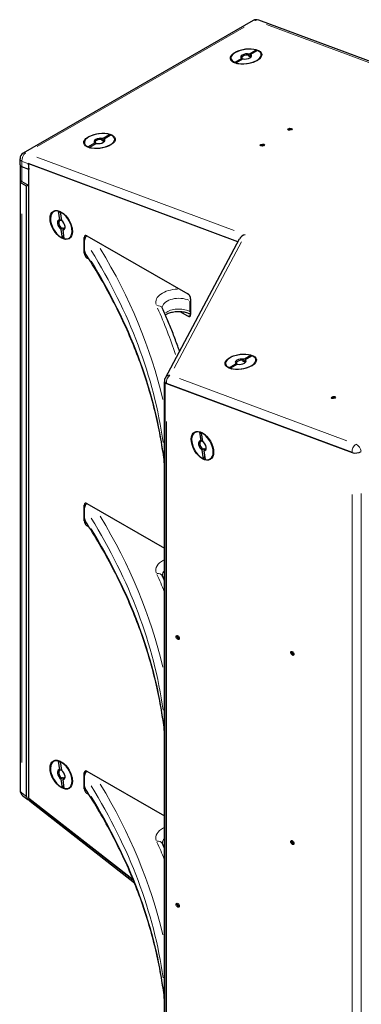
# Model space of a CAD drawing. Header units: millimetres. Extents: x 90 to 4365, y 90 to 3088.
# Tile 33 of 40: x 3552 to 3787, y 573 to 1250. Entities that reach past the tile are written whole.
import ezdxf

# ---------------------------------------------------------------- set-up
doc = ezdxf.new("R2010")
doc.units = ezdxf.units.MM
doc.header["$LTSCALE"] = 15
doc.layers.add('Visibile (ISO)', color=7, linetype='Continuous', lineweight=25)
doc.layers.add('Visibile sottile (ISO)', color=9, linetype='Continuous', lineweight=18, true_color=0x808080)

msp = doc.modelspace()

# ---------------------------------------------------------------- linework, layer by layer
at = {"layer": 'Visibile (ISO)'}
for p, q in [((3712.772, 1249.121), (3554.733, 1158.113)), ((3866.254, 1193.764), (3716.586, 1249.439)), ((3709.72, 1224.583), (3709.61, 1225.363)), ((3710.749, 1225.175), (3709.72, 1224.583)), ((3709.977, 1226.15), (3714.784, 1228.919)), ((3710.655, 1224.974), (3710.764, 1224.194)), ((3715.829, 1228.53), (3711.021, 1225.762)), ((3701.063, 1219.756), (3699.428, 1220.661)), ((3699.973, 1220.39), (3704.781, 1223.158)), ((3705.825, 1222.77), (3701.018, 1220.001)), ((3701.395, 1219.789), (3701.251, 1219.706)), ((3705.297, 1222.879), (3705.35, 1222.496)), ((3715.769, 1221.818), (3717.093, 1223.137)), ((3609.214, 1168.125), (3614.022, 1170.894)), ((3615.066, 1170.505), (3610.259, 1167.736)), ((3599.21, 1162.364), (3604.018, 1165.133)), ((3605.063, 1164.744), (3600.255, 1161.976)), ((3604.534, 1164.854), (3604.588, 1164.471)), ((3608.957, 1166.557), (3608.848, 1167.338)), ((3609.986, 1167.15), (3608.957, 1166.557)), ((3609.892, 1166.949), (3610.002, 1166.169)), ((3615.006, 1163.793), (3616.33, 1165.112)), ((3600.3, 1161.731), (3598.665, 1162.635)), ((3600.633, 1161.763), (3600.488, 1161.68)), ((3552.479, 1150.019), (3552.479, 1154.213)), ((3552.479, 1150.019), (3552.479, 1140.288)), ((3702.307, 1097.136), (3558.018, 1150.811)), ((3558.018, 1150.811), (3558.57, 1146.87)), ((3558.57, 714.755), (3558.57, 1150.605)), ((3702.307, 1097.136), (3558.57, 1150.605)), ((3558.57, 1146.87), (3553.797, 1148.645)), ((3558.57, 1146.87), (3553.797, 1148.645)), ((3558.57, 1135.707), (3558.57, 1146.87)), ((3552.479, 1139.062), (3552.479, 720.309)), ((3553.797, 1138.456), (3558.57, 1135.707)), ((3556.979, 1135.397), (3553.797, 1137.229)), ((3558.044, 1136.01), (3556.979, 1135.397)), ((3556.979, 715.995), (3556.979, 1135.397)), ((3579.871, 1112.111), (3579.036, 1118.065)), ((3580.08, 1117.677), (3580.915, 1111.722)), ((3582.875, 1116.104), (3580.873, 1117.266)), ((3580.863, 1112.091), (3580.378, 1111.812)), ((3581.608, 1099.72), (3580.773, 1105.674)), ((3581.127, 1106.469), (3581.757, 1106.832)), ((3581.757, 1106.832), (3581.936, 1105.552)), ((3581.817, 1105.286), (3582.652, 1099.331)), ((3582.801, 1106.443), (3582.171, 1106.08)), ((3588.269, 1106.737), (3588.269, 1104.423)), ((3596.6, 1089.271), (3596.6, 1100.186)), ((3596.865, 1090.897), (3596.865, 1098.255)), ((3598.509, 1101.293), (3667.889, 1061.34)), ((3652.387, 1003.752), (3703.372, 1099.129)), ((3600.047, 1085.079), (3598.509, 1085.964)), ((3669.533, 1049.05), (3669.533, 1056.408)), ((3669.798, 1058.033), (3669.798, 1047.119)), ((3667.889, 1046.011), (3662.677, 1049.012)), ((3706.007, 1014.839), (3705.898, 1015.62)), ((3707.036, 1015.432), (3706.007, 1014.839)), ((3706.265, 1016.407), (3711.072, 1019.176)), ((3706.943, 1015.231), (3707.052, 1014.451)), ((3712.117, 1018.787), (3707.309, 1016.019)), ((3697.351, 1010.013), (3695.715, 1010.917)), ((3696.261, 1010.646), (3701.068, 1013.415)), ((3702.113, 1013.026), (3697.305, 1010.258)), ((3697.683, 1010.046), (3697.539, 1009.962)), ((3701.584, 1013.136), (3701.638, 1012.753)), ((3712.056, 1012.075), (3713.38, 1013.394)), ((3651.897, 477.899), (3651.897, 1001.018)), ((3652.05, 1000.597), (3652.05, 477.094)), ((3652.05, 477.094), (3652.05, 1000.597)), ((3653.173, 999.798), (3780.827, 952.311)), ((3780.778, 952.329), (3653.215, 999.782)), ((3676.921, 960.393), (3676.086, 966.347)), ((3677.131, 965.959), (3677.965, 960.004)), ((3679.925, 964.386), (3677.923, 965.548)), ((3677.914, 960.374), (3677.428, 960.094)), ((3678.658, 948.002), (3677.823, 953.957)), ((3678.177, 954.751), (3678.807, 955.114)), ((3678.807, 955.114), (3678.987, 953.834)), ((3679.852, 954.725), (3679.222, 954.363)), ((3685.319, 955.019), (3685.319, 952.705)), ((3678.868, 953.568), (3679.703, 947.613)), ((3596.6, 905.323), (3596.6, 916.237)), ((3596.865, 906.949), (3596.865, 914.307)), ((3598.509, 917.345), (3651.897, 886.601)), ((3600.047, 901.131), (3598.509, 902.016)), ((3660.721, 826.259), (3660.997, 826.411)), ((3739.391, 815.014), (3740.049, 815.374)), ((3740.337, 813.69), (3740.792, 813.964)), ((3579.871, 734.421), (3579.036, 740.376)), ((3580.08, 739.987), (3580.915, 734.032)), ((3582.875, 738.415), (3580.873, 739.576)), ((3580.863, 734.402), (3580.378, 734.122)), ((3596.6, 721.375), (3596.6, 732.289)), ((3598.509, 733.397), (3651.897, 702.653)), ((3581.608, 722.03), (3580.773, 727.985)), ((3581.127, 728.779), (3581.757, 729.142)), ((3581.757, 729.142), (3581.936, 727.863)), ((3581.817, 727.596), (3582.652, 721.642)), ((3582.801, 728.754), (3582.171, 728.391)), ((3588.269, 729.048), (3588.269, 726.733)), ((3596.865, 723.001), (3596.865, 730.358)), ((3600.047, 717.182), (3598.509, 718.068)), ((3554.212, 716.76), (3557.756, 713.997)), ((3558.57, 714.755), (3630.305, 658.821)), ((3630.305, 658.821), (3558.57, 714.755)), ((3559.347, 712.756), (3631.128, 656.786)), ((3739.391, 685.024), (3740.049, 685.384)), ((3740.337, 683.7), (3740.792, 683.974)), ((3660.721, 642.311), (3660.997, 642.463))]:
    msp.add_line(p, q, dxfattribs=at)
for centre, start, end in [((3715.017, 1245.222), 69.595057, 119.935992), ((3556.979, 1154.213), 119.935992, 180), ((3656.355, 1001.63), 151.872319, 187.980571), ((3556.979, 720.309), 180, 232.055441)]:
    msp.add_arc(centre, 4.5, start, end, dxfattribs=at)
for centre, major_axis, ratio, start_param, end_param in [((3707.901, 1224.46), (-10.398, -1.458), 0.4667283, 3.9254863, 6.9241001), ((3707.901, 1224.46), (10.398, 1.458), 0.4667283, 3.9254863, 6.9241001), ((3707.901, 1224.46), (-3.714, -0.521), 0.4667283, 4.0553548, 6.7942316), ((3707.976, 1223.927), (-3.111, -0.436), 0.4667283, 4.0951036, 6.7544828), ((3707.901, 1224.46), (3.714, 0.521), 0.4667283, 4.0553548, 6.7942316), ((3708.085, 1223.146), (-3.111, -0.436), 0.4667283, 3.6128902, 4.0951036), ((3707.976, 1223.927), (3.111, 0.436), 0.4667283, 5.8769037, 6.7544828), ((3607.138, 1166.435), (-10.398, -1.458), 0.4667283, 3.9254863, 6.9241001), ((3607.138, 1166.435), (10.398, 1.458), 0.4667283, 3.9254863, 6.9241001), ((3737.083, 1174.004), (-0.207, -0.029), 0.4667283, 4.3460016, 6.8526507), ((3736.332, 1173.66), (0.724, 0.102), 0.4667283, 0.067557, 0.5694653), ((3737.36, 1174.457), (0.724, 0.102), 0.4667283, 4.3459997, 5.805455), ((3738.215, 1174.373), (0.207, 0.029), 0.4667283, 0.1572095, 2.6638623), ((3739.125, 1174.57), (-0.724, -0.102), 0.4667283, 0.1572095, 1.6166648), ((3739.228, 1174.142), (0.207, 0.029), 0.4667283, 1.0635564, 1.6166648), ((3607.138, 1166.435), (-3.714, -0.521), 0.4667283, 4.0553548, 6.7942316), ((3607.213, 1165.901), (-3.111, -0.436), 0.4667283, 4.0951036, 6.7544828), ((3607.138, 1166.435), (3.714, 0.521), 0.4667283, 4.0553548, 6.7942316), ((3607.322, 1165.121), (-3.111, -0.436), 0.4667283, 3.6128902, 4.0951036), ((3607.213, 1165.901), (3.111, 0.436), 0.4667283, 5.8769037, 6.7544828), ((3718.533, 1163.615), (0.724, 0.102), 0.4667283, 4.3459997, 5.805455), ((3719.388, 1163.531), (0.207, 0.029), 0.4667283, 0.1572095, 2.6638623), ((3720.298, 1163.728), (-0.724, -0.102), 0.4667283, 0.1572095, 1.6166648), ((3718.256, 1163.163), (-0.207, -0.029), 0.4667283, 4.3460016, 6.8526507), ((3717.505, 1162.818), (0.724, 0.102), 0.4667283, 0.067557, 0.5694653), ((3720.401, 1163.3), (0.207, 0.029), 0.4667283, 1.0635564, 1.6166648), ((3556.979, 1150.478), (-4.492, -0.588), 0.467685, 6.2220133, 7.0074115), ((3556.979, 1150.478), (4.492, 0.588), 0.467685, 3.0804207, 3.8658188), ((3556.979, 1139.062), (-4.5, 0), 0.5758617, 6.0443043, 7.0685835), ((3556.979, 1140.288), (-4.5, 0), 0.5758617, 0, 0.7853982), ((3580.844, 1108.698), (-5.24, 9.099), 0.5780931, 5.7457432, 8.744357), ((3580.844, 1108.698), (5.24, -9.099), 0.5780931, 5.7457432, 8.744357), ((3580.844, 1108.698), (-1.871, 3.25), 0.5780931, 5.8756117, 8.6144885), ((3581.275, 1108.946), (-1.567, 2.722), 0.5780931, 5.9153605, 8.5747397), ((3580.844, 1108.698), (1.871, -3.25), 0.5780931, 5.8756117, 8.6144885), ((3581.905, 1109.309), (1.567, -2.722), 0.5780931, 5.4331471, 5.9153605), ((3581.275, 1108.946), (1.567, -2.722), 0.5780931, 5.9153605, 6.9781002), ((3598.509, 1099.086), (-1.347, 2.34), 0.5780931, 5.4997209, 7.0705172), ((3707.908, 1098.068), (-4.81, -1.821), 0.766024, 4.5407182, 5.5632714), ((3598.509, 1088.172), (1.347, -2.34), 0.5780931, 3.9289245, 5.4997209), ((3667.889, 1059.133), (-1.347, 2.34), 0.5780931, 3.9289245, 5.4997209), ((3672.715, 1058.24), (2.246, 3.9), 0.5780931, 1.9431229, 2.3542608), ((3672.715, 1050.882), (-2.246, -3.9), 0.5780931, 5.4958534, 5.9069913), ((3667.889, 1048.218), (1.347, -2.34), 0.5780931, 5.4997209, 7.0705172), ((3704.189, 1014.717), (-10.398, -1.458), 0.4667283, 3.9254863, 6.9241001), ((3704.189, 1014.717), (10.398, 1.458), 0.4667283, 3.9254863, 6.9241001), ((3704.189, 1014.717), (-3.714, -0.521), 0.4667283, 4.0553548, 6.7942316), ((3704.263, 1014.183), (-3.111, -0.436), 0.4667283, 4.0951036, 6.7544828), ((3704.189, 1014.717), (3.714, 0.521), 0.4667283, 4.0553548, 6.7942316), ((3704.373, 1013.403), (-3.111, -0.436), 0.4667283, 3.6128902, 4.0951036), ((3704.263, 1014.183), (3.111, 0.436), 0.4667283, 5.8769037, 6.7544828), ((3656.355, 1001.63), (-4.456, -0.625), 0.4667283, 0, 0.7124042), ((3766.963, 989.717), (-0.207, -0.029), 0.4667283, 4.3460016, 6.8526507), ((3766.212, 989.373), (0.724, 0.102), 0.4667283, 0.067557, 0.5694653), ((3767.24, 990.169), (0.724, 0.102), 0.4667283, 4.3459997, 5.805455), ((3768.095, 990.085), (0.207, 0.029), 0.4667283, 0.1572095, 2.6638623), ((3769.005, 990.282), (-0.724, -0.102), 0.4667283, 0.1572095, 1.6166648), ((3769.108, 989.854), (0.207, 0.029), 0.4667283, 1.0635564, 1.6166648), ((3677.894, 956.98), (-5.24, 9.099), 0.5780931, 5.7457432, 8.744357), ((3677.894, 956.98), (5.24, -9.099), 0.5780931, 5.7457432, 8.744357), ((3677.894, 956.98), (-1.871, 3.25), 0.5780931, 5.8756117, 8.6144885), ((3678.325, 957.228), (-1.567, 2.722), 0.5780931, 5.9153605, 8.5747397), ((3677.894, 956.98), (1.871, -3.25), 0.5780931, 5.8756117, 8.6144885), ((3678.955, 957.591), (1.567, -2.722), 0.5780931, 5.4331471, 5.9153605), ((3678.325, 957.228), (1.567, -2.722), 0.5780931, 5.9153605, 6.9781002), ((3784.009, 954.144), (4.456, 0.625), 0.4667283, 3.8539969, 5.4247932), ((3598.509, 915.138), (-1.347, 2.34), 0.5780931, 5.4997209, 7.0705172), ((3598.509, 904.224), (1.347, -2.34), 0.5780931, 3.9289245, 5.4997209), ((3660.568, 826.046), (-0.104, 0.181), 0.5780931, 5.8171926, 8.3238417), ((3660.36, 826.896), (0.365, -0.634), 0.5780931, 5.8171907, 6.8744932), ((3660.36, 825.435), (-0.365, 0.634), 0.5780931, 3.7227975, 5.1822491), ((3661.011, 824.903), (0.104, -0.181), 0.5780931, 3.7227956, 6.2294485), ((3661.454, 824.075), (-0.365, 0.634), 0.5780931, 4.7699932, 6.2294485), ((3661.897, 824.393), (-0.104, 0.181), 0.5780931, 1.6284005, 2.4546091), ((3739.441, 814.809), (-0.104, 0.181), 0.5780931, 6.1662585, 8.6729076), ((3739.03, 815.65), (0.365, -0.634), 0.5780931, 6.1662566, 7.6257119), ((3739.462, 814.029), (-0.365, 0.634), 0.5780931, 4.0718634, 5.5313149), ((3739.595, 815.73), (-0.104, 0.181), 0.5780931, 1.312554, 1.3425266), ((3740.121, 813.759), (0.104, -0.181), 0.5780931, 4.0718615, 6.5785144), ((3740.706, 813.059), (-0.365, 0.634), 0.5780931, 5.3291647, 6.5785144), ((3580.844, 731.009), (-5.24, 9.099), 0.5780931, 5.7457432, 8.744357), ((3580.844, 731.009), (5.24, -9.099), 0.5780931, 5.7457432, 8.744357), ((3580.844, 731.009), (-1.871, 3.25), 0.5780931, 5.8756117, 8.6144885), ((3581.275, 731.257), (-1.567, 2.722), 0.5780931, 5.9153605, 8.5747397), ((3580.844, 731.009), (1.871, -3.25), 0.5780931, 5.8756117, 8.6144885), ((3598.509, 731.19), (-1.347, 2.34), 0.5780931, 5.4997209, 7.0705172), ((3581.905, 731.619), (1.567, -2.722), 0.5780931, 5.4331471, 5.9153605), ((3581.275, 731.257), (1.567, -2.722), 0.5780931, 5.9153605, 6.9781002), ((3598.509, 720.276), (1.347, -2.34), 0.5780931, 3.9289245, 5.4997209), ((3560.161, 717.828), (-2.211, -3.96), 0.5779232, 5.4805209, 6.5860866), ((3561.752, 716.587), (2.211, 3.96), 0.5779232, 2.3389283, 3.0526723), ((3739.441, 684.819), (-0.104, 0.181), 0.5780931, 6.1662585, 8.6729076), ((3739.03, 685.66), (0.365, -0.634), 0.5780931, 6.1662566, 7.6257119), ((3739.462, 684.039), (-0.365, 0.634), 0.5780931, 4.0718634, 5.5313149), ((3739.595, 685.74), (-0.104, 0.181), 0.5780931, 1.312554, 1.3425266), ((3740.121, 683.769), (0.104, -0.181), 0.5780931, 4.0718615, 6.5785144), ((3740.706, 683.069), (-0.365, 0.634), 0.5780931, 5.3291647, 6.5785144), ((3660.568, 642.098), (-0.104, 0.181), 0.5780931, 5.8171926, 8.3238417), ((3660.36, 642.948), (0.365, -0.634), 0.5780931, 5.8171907, 6.8744932), ((3660.36, 641.487), (-0.365, 0.634), 0.5780931, 3.7227975, 5.1822491), ((3661.011, 640.955), (0.104, -0.181), 0.5780931, 3.7227956, 6.2294485), ((3661.454, 640.127), (-0.365, 0.634), 0.5780931, 4.7699932, 6.2294485), ((3661.897, 640.445), (-0.104, 0.181), 0.5780931, 1.6284005, 2.4546091)]:
    msp.add_ellipse(centre, major_axis=major_axis, ratio=ratio, start_param=start_param, end_param=end_param, dxfattribs=at)
for centre, major_axis, ratio in [((3707.901, 1224.46), (10.77, 1.51), 0.4667283), ((3607.138, 1166.435), (10.77, 1.51), 0.4667283), ((3738.005, 1174.43), (1.485, 0.208), 0.4667283), ((3719.178, 1163.588), (1.485, 0.208), 0.4667283), ((3580.844, 1108.698), (-5.427, 9.424), 0.5780931), ((3704.189, 1014.717), (10.77, 1.51), 0.4667283), ((3767.885, 990.142), (1.485, 0.208), 0.4667283), ((3677.894, 956.98), (-5.427, 9.424), 0.5780931), ((3660.924, 825.23), (-0.749, 1.3), 0.5780931), ((3739.744, 814.374), (-0.749, 1.3), 0.5780931), ((3580.844, 731.009), (-5.427, 9.424), 0.5780931), ((3739.744, 684.384), (-0.749, 1.3), 0.5780931), ((3660.924, 641.282), (-0.749, 1.3), 0.5780931)]:
    msp.add_ellipse(centre, major_axis=major_axis, ratio=ratio, dxfattribs=at)
for points, weights in [([(3709.61, 1225.363), (3709.778, 1225.721), (3709.977, 1226.15)], [1, 1.00412650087, 1]), ([(3711.021, 1225.762), (3710.822, 1225.332), (3710.655, 1224.974)], [1, 1.00412650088, 1]), ([(3714.784, 1228.919), (3714.462, 1228.212), (3714.171, 1227.576)], [1, 1.00203510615, 1.00129954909]), ([(3701.136, 1219.736), (3700.596, 1220.04), (3699.973, 1220.39)], [1.00040734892, 1.00276981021, 1]), ([(3701.018, 1220.001), (3701.406, 1219.783), (3701.76, 1219.584)], [1, 1.00172353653, 1.00145983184]), ([(3704.781, 1223.158), (3705.062, 1223.005), (3705.297, 1222.879)], [1, 1.00412650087, 1]), ([(3614.022, 1170.894), (3613.699, 1170.187), (3613.408, 1169.55)], [1, 1.00203510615, 1.00129954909]), ([(3604.018, 1165.133), (3604.299, 1164.98), (3604.534, 1164.854)], [1, 1.00412650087, 1]), ([(3608.848, 1167.338), (3609.015, 1167.695), (3609.214, 1168.125)], [1, 1.00412650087, 1]), ([(3610.259, 1167.736), (3610.059, 1167.307), (3609.892, 1166.949)], [1, 1.00412650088, 1]), ([(3600.373, 1161.711), (3599.833, 1162.014), (3599.21, 1162.364)], [1.00040734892, 1.00276981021, 1]), ([(3600.255, 1161.976), (3600.643, 1161.758), (3600.998, 1161.558)], [1, 1.00172353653, 1.00145983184]), ([(3579.036, 1118.065), (3579.609, 1117.74), (3580.111, 1117.455)], [1, 1.00255414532, 1.00074412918]), ([(3580.378, 1111.812), (3580.148, 1111.949), (3579.871, 1112.111)], [1, 1.00412650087, 1]), ([(3580.773, 1105.674), (3580.966, 1106.107), (3581.127, 1106.469)], [1, 1.00412650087, 1]), ([(3582.171, 1106.08), (3582.011, 1105.719), (3581.817, 1105.286)], [1, 1.00412650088, 1]), ([(3582.364, 1101.385), (3582.011, 1100.607), (3581.608, 1099.72)], [1.00074412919, 1.00255414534, 1]), ([(3705.898, 1015.62), (3706.065, 1015.977), (3706.265, 1016.407)], [1, 1.00412650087, 1]), ([(3707.309, 1016.019), (3707.11, 1015.589), (3706.943, 1015.231)], [1, 1.00412650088, 1]), ([(3711.072, 1019.176), (3710.749, 1018.469), (3710.459, 1017.832)], [1, 1.00203510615, 1.00129954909]), ([(3697.423, 1009.993), (3696.884, 1010.296), (3696.261, 1010.646)], [1.00040734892, 1.00276981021, 1]), ([(3697.305, 1010.258), (3697.693, 1010.04), (3698.048, 1009.84)], [1, 1.00172353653, 1.00145983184]), ([(3701.068, 1013.415), (3701.349, 1013.262), (3701.584, 1013.136)], [1, 1.00412650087, 1]), ([(3676.086, 966.347), (3676.659, 966.022), (3677.162, 965.737)], [1, 1.00255414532, 1.00074412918]), ([(3677.428, 960.094), (3677.198, 960.231), (3676.921, 960.393)], [1, 1.00412650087, 1]), ([(3677.823, 953.957), (3678.017, 954.389), (3678.177, 954.751)], [1, 1.00412650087, 1]), ([(3679.222, 954.363), (3679.061, 954.001), (3678.868, 953.568)], [1, 1.00412650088, 1]), ([(3679.415, 949.667), (3679.061, 948.889), (3678.658, 948.002)], [1.00074412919, 1.00255414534, 1]), ([(3579.036, 740.376), (3579.609, 740.051), (3580.111, 739.765)], [1, 1.00255414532, 1.00074412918]), ([(3580.378, 734.122), (3580.148, 734.259), (3579.871, 734.421)], [1, 1.00412650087, 1]), ([(3580.773, 727.985), (3580.966, 728.418), (3581.127, 728.779)], [1, 1.00412650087, 1]), ([(3582.171, 728.391), (3582.011, 728.029), (3581.817, 727.596)], [1, 1.00412650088, 1]), ([(3582.364, 723.696), (3582.011, 722.918), (3581.608, 722.03)], [1.00074412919, 1.00255414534, 1])]:
    msp.add_rational_spline(points, weights, degree=2, dxfattribs=at)
for points, knots in [([(3598.444, 1101.33), (3598.336, 1101.237), (3598.234, 1101.143), (3597.951, 1100.861), (3597.762, 1100.641), (3597.436, 1100.179), (3597.299, 1099.937), (3597.093, 1099.486), (3597.006, 1099.235), (3596.891, 1098.733), (3596.865, 1098.481), (3596.865, 1098.255)], [1.2827133, 1.2827133, 1.2827133, 1.2827133, 1.33709942, 1.33709942, 1.44827099, 1.44827099, 1.55944256, 1.55944256, 1.67035031, 1.67035031, 1.78125806, 1.78125806, 1.78125806, 1.78125806]), ([(3596.865, 1090.897), (3596.865, 1090.67), (3596.891, 1090.427), (3597.006, 1089.959), (3597.093, 1089.736), (3597.234, 1089.471), (3597.276, 1089.4), (3597.322, 1089.328)], [1.78125806, 1.78125806, 1.78125806, 1.78125806, 1.89216581, 1.89216581, 2.00307356, 2.00307356, 2.04374277, 2.04374277, 2.04374277, 2.04374277]), ([(3651.897, 944.257), (3651.372, 948.668), (3650.749, 953.076), (3648.183, 968.717), (3645.694, 979.923), (3639.437, 1002.225), (3635.668, 1013.321), (3626.863, 1035.358), (3621.826, 1046.299), (3610.505, 1067.977), (3604.22, 1078.715), (3597.322, 1089.328)], [5.56614363, 5.56614363, 5.56614363, 5.56614363, 5.59199377, 5.59199377, 5.65797105, 5.65797105, 5.72394834, 5.72394834, 5.78992562, 5.78992562, 5.8559029, 5.8559029, 5.8559029, 5.8559029]), ([(3650.435, 1051.399), (3650.416, 1051.441), (3650.401, 1051.479), (3650.376, 1051.549), (3650.366, 1051.581), (3650.351, 1051.64), (3650.345, 1051.667), (3650.336, 1051.717), (3650.333, 1051.74), (3650.329, 1051.784), (3650.328, 1051.806), (3650.328, 1051.827)], [3.67375564, 3.67375564, 3.67375564, 3.67375564, 3.72440268, 3.72440268, 3.77504971, 3.77504971, 3.82569675, 3.82569675, 3.87634378, 3.87634378, 3.92699082, 3.92699082, 3.92699082, 3.92699082]), ([(3662.134, 1021.986), (3661.729, 1023.153), (3661.318, 1024.319), (3659.86, 1028.381), (3658.78, 1031.272), (3656.537, 1037.043), (3655.374, 1039.923), (3652.966, 1045.67), (3651.721, 1048.538), (3650.435, 1051.399)], [5.694882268, 5.694882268, 5.694882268, 5.694882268, 5.701521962, 5.701521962, 5.718022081, 5.718022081, 5.734522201, 5.734522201, 5.75102232, 5.75102232, 5.75102232, 5.75102232]), ([(3669.798, 1047.339), (3669.227, 1047.618), (3668.579, 1047.879), (3666.896, 1048.42), (3665.807, 1048.668), (3663.488, 1048.991), (3662.254, 1049.062), (3659.795, 1049.003), (3658.571, 1048.871), (3656.296, 1048.432), (3655.244, 1048.127), (3653.61, 1047.482), (3652.977, 1047.165), (3652.447, 1046.84)], [0.0811282, 0.0811282, 0.0811282, 0.0811282, 0.2766731, 0.2766731, 0.5476667, 0.5476667, 0.8270987, 0.8270987, 1.1088591, 1.1088591, 1.3862513, 1.3862513, 1.6025376, 1.6025376, 1.6025376, 1.6025376]), ([(3598.444, 917.381), (3598.336, 917.289), (3598.234, 917.195), (3597.951, 916.913), (3597.762, 916.693), (3597.436, 916.231), (3597.299, 915.989), (3597.093, 915.538), (3597.006, 915.287), (3596.891, 914.785), (3596.865, 914.533), (3596.865, 914.307)], [1.2827133, 1.2827133, 1.2827133, 1.2827133, 1.33709942, 1.33709942, 1.44827099, 1.44827099, 1.55944256, 1.55944256, 1.67035031, 1.67035031, 1.78125806, 1.78125806, 1.78125806, 1.78125806]), ([(3596.865, 906.949), (3596.865, 906.722), (3596.891, 906.478), (3597.006, 906.011), (3597.093, 905.788), (3597.234, 905.523), (3597.276, 905.452), (3597.322, 905.38)], [1.78125806, 1.78125806, 1.78125806, 1.78125806, 1.89216581, 1.89216581, 2.00307356, 2.00307356, 2.04374277, 2.04374277, 2.04374277, 2.04374277]), ([(3651.897, 760.309), (3651.372, 764.72), (3650.749, 769.128), (3648.183, 784.769), (3645.694, 795.975), (3639.437, 818.277), (3635.668, 829.373), (3626.863, 851.41), (3621.826, 862.351), (3610.505, 884.029), (3604.22, 894.767), (3597.322, 905.38)], [5.56614363, 5.56614363, 5.56614363, 5.56614363, 5.59199377, 5.59199377, 5.65797105, 5.65797105, 5.72394834, 5.72394834, 5.78992562, 5.78992562, 5.8559029, 5.8559029, 5.8559029, 5.8559029]), ([(3650.435, 867.451), (3650.416, 867.492), (3650.401, 867.531), (3650.376, 867.601), (3650.366, 867.633), (3650.351, 867.692), (3650.345, 867.719), (3650.336, 867.769), (3650.333, 867.792), (3650.329, 867.836), (3650.328, 867.858), (3650.328, 867.879)], [3.67375564, 3.67375564, 3.67375564, 3.67375564, 3.72440268, 3.72440268, 3.77504971, 3.77504971, 3.82569675, 3.82569675, 3.87634378, 3.87634378, 3.92699082, 3.92699082, 3.92699082, 3.92699082]), ([(3661.708, 825.487), (3661.696, 825.464), (3661.688, 825.438), (3661.682, 825.387), (3661.683, 825.359), (3661.698, 825.304), (3661.711, 825.279), (3661.743, 825.238), (3661.765, 825.221), (3661.811, 825.199), (3661.836, 825.195), (3661.868, 825.196), (3661.876, 825.197), (3661.884, 825.198)], [0.085145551, 0.085145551, 0.085145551, 0.085145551, 0.095628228, 0.095628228, 0.106325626, 0.106325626, 0.117023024, 0.117023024, 0.127720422, 0.127720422, 0.13841782, 0.13841782, 0.142103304, 0.142103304, 0.142103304, 0.142103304]), ([(3740.094, 815.331), (3740.093, 815.314), (3740.094, 815.296), (3740.105, 815.255), (3740.118, 815.23), (3740.153, 815.187), (3740.176, 815.169), (3740.221, 815.143), (3740.247, 815.134), (3740.274, 815.129)], [0.109625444, 0.109625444, 0.109625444, 0.109625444, 0.117023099, 0.117023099, 0.127720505, 0.127720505, 0.138417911, 0.138417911, 0.148900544, 0.148900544, 0.148900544, 0.148900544]), ([(3598.444, 733.433), (3598.336, 733.341), (3598.234, 733.247), (3597.951, 732.965), (3597.762, 732.744), (3597.436, 732.283), (3597.299, 732.041), (3597.093, 731.59), (3597.006, 731.339), (3596.891, 730.837), (3596.865, 730.585), (3596.865, 730.358)], [1.2827133, 1.2827133, 1.2827133, 1.2827133, 1.33709942, 1.33709942, 1.44827099, 1.44827099, 1.55944256, 1.55944256, 1.67035031, 1.67035031, 1.78125806, 1.78125806, 1.78125806, 1.78125806]), ([(3596.865, 723.001), (3596.865, 722.774), (3596.891, 722.53), (3597.006, 722.063), (3597.093, 721.84), (3597.234, 721.575), (3597.276, 721.503), (3597.322, 721.432)], [1.78125806, 1.78125806, 1.78125806, 1.78125806, 1.89216581, 1.89216581, 2.00307356, 2.00307356, 2.04374277, 2.04374277, 2.04374277, 2.04374277]), ([(3651.897, 576.361), (3651.372, 580.772), (3650.749, 585.18), (3648.183, 600.821), (3645.694, 612.027), (3639.437, 634.329), (3635.668, 645.425), (3626.863, 667.462), (3621.826, 678.403), (3610.505, 700.081), (3604.22, 710.819), (3597.322, 721.432)], [5.56614363, 5.56614363, 5.56614363, 5.56614363, 5.59199377, 5.59199377, 5.65797105, 5.65797105, 5.72394834, 5.72394834, 5.78992562, 5.78992562, 5.8559029, 5.8559029, 5.8559029, 5.8559029]), ([(3650.435, 683.503), (3650.416, 683.544), (3650.401, 683.583), (3650.376, 683.653), (3650.366, 683.685), (3650.351, 683.744), (3650.345, 683.771), (3650.336, 683.821), (3650.333, 683.844), (3650.329, 683.888), (3650.328, 683.909), (3650.328, 683.931)], [3.67375564, 3.67375564, 3.67375564, 3.67375564, 3.72440268, 3.72440268, 3.77504971, 3.77504971, 3.82569675, 3.82569675, 3.87634378, 3.87634378, 3.92699082, 3.92699082, 3.92699082, 3.92699082]), ([(3740.094, 685.341), (3740.093, 685.324), (3740.094, 685.306), (3740.105, 685.265), (3740.118, 685.24), (3740.153, 685.197), (3740.176, 685.179), (3740.221, 685.153), (3740.247, 685.144), (3740.274, 685.139)], [0.109625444, 0.109625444, 0.109625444, 0.109625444, 0.117023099, 0.117023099, 0.127720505, 0.127720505, 0.138417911, 0.138417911, 0.148900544, 0.148900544, 0.148900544, 0.148900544]), ([(3661.708, 641.538), (3661.696, 641.516), (3661.688, 641.49), (3661.682, 641.439), (3661.683, 641.41), (3661.698, 641.356), (3661.711, 641.331), (3661.743, 641.29), (3661.765, 641.273), (3661.811, 641.251), (3661.836, 641.247), (3661.868, 641.248), (3661.876, 641.249), (3661.884, 641.25)], [0.085145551, 0.085145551, 0.085145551, 0.085145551, 0.095628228, 0.095628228, 0.106325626, 0.106325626, 0.117023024, 0.117023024, 0.127720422, 0.127720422, 0.13841782, 0.13841782, 0.142103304, 0.142103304, 0.142103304, 0.142103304])]:
    msp.add_open_spline(points, degree=3, knots=knots, dxfattribs=at)
for points in [[(3651.897, 864.155), (3651.416, 865.255), (3650.928, 866.353), (3650.435, 867.451)], [(3661.738, 825.547), (3661.729, 825.527), (3661.719, 825.506), (3661.708, 825.487)], [(3740.274, 815.129), (3740.274, 815.129), (3740.275, 815.129), (3740.276, 815.129)], [(3651.897, 680.207), (3651.416, 681.306), (3650.928, 682.405), (3650.435, 683.503)], [(3740.274, 685.139), (3740.274, 685.139), (3740.275, 685.139), (3740.276, 685.139)], [(3661.738, 641.599), (3661.729, 641.579), (3661.719, 641.558), (3661.708, 641.538)]]:
    msp.add_open_spline(points, degree=3, dxfattribs=at)
at = {"layer": 'Visibile sottile (ISO)'}
for p, q in [((3722.011, 1246.356), (3857.848, 1195.825)), ((3564.328, 1162.705), (3706.563, 1244.612)), ((3737.147, 1174.087), (3737.189, 1173.768)), ((3738.03, 1174.359), (3738.122, 1173.773)), ((3738.42, 1174.386), (3738.485, 1173.846)), ((3739.206, 1174.233), (3739.216, 1174.157)), ((3719.594, 1163.545), (3719.659, 1163.004)), ((3718.32, 1163.245), (3718.363, 1162.926)), ((3719.203, 1163.517), (3719.296, 1162.931)), ((3720.379, 1163.391), (3720.39, 1163.316)), ((3553.797, 1148.832), (3553.797, 1152.194)), ((3554.008, 1152.302), (3557.807, 1150.889)), ((3699.809, 1104.817), (3563.973, 1155.347)), ((3553.797, 1138.965), (3553.797, 1148.136)), ((3553.797, 739.414), (3553.797, 1116.292)), ((3596.68, 1100.231), (3598.117, 1101.059)), ((3658.38, 1010.393), (3704.778, 1097.188)), ((3597.139, 1089.582), (3596.628, 1089.288)), ((3598.545, 1085.985), (3599.188, 1086.355)), ((3669.703, 1047.056), (3667.985, 1046.066)), ((3777.073, 960.459), (3662.185, 1003.197)), ((3767.027, 989.8), (3767.069, 989.48)), ((3767.91, 990.071), (3768.002, 989.485)), ((3768.3, 990.099), (3768.366, 989.558)), ((3769.086, 989.945), (3769.096, 989.87)), ((3653.215, 501.817), (3653.215, 973.574)), ((3780.778, 404.953), (3780.778, 923.52)), ((3787.142, 404.369), (3787.142, 924.104)), ((3596.68, 916.283), (3598.117, 917.111)), ((3597.139, 905.634), (3596.628, 905.339)), ((3598.545, 902.037), (3599.188, 902.407)), ((3660.554, 825.929), (3661.13, 826.269)), ((3660.908, 825.045), (3661.666, 825.463)), ((3661.148, 824.743), (3661.848, 825.166)), ((3661.807, 824.327), (3661.961, 824.416)), ((3739.47, 815.712), (3739.476, 815.715)), ((3739.488, 814.66), (3740.232, 815.105)), ((3740.012, 813.84), (3740.696, 814.223)), ((3596.68, 732.335), (3598.117, 733.163)), ((3556.82, 716.119), (3553.956, 718.352)), ((3597.139, 721.686), (3596.628, 721.391)), ((3598.545, 718.089), (3599.188, 718.459)), ((3739.47, 685.722), (3739.476, 685.725)), ((3739.488, 684.67), (3740.232, 685.115)), ((3740.012, 683.85), (3740.696, 684.233)), ((3660.554, 641.981), (3661.13, 642.32)), ((3660.908, 641.097), (3661.666, 641.515)), ((3661.148, 640.794), (3661.848, 641.218)), ((3661.807, 640.379), (3661.961, 640.467))]:
    msp.add_line(p, q, dxfattribs=at)
for centre, major_axis, ratio, start_param, end_param in [((3715.017, 1245.222), (-2.246, 3.9), 0.5780931, 5.7047004, 6.2527387), ((3715.017, 1245.222), (1.569, 4.218), 0.6693079, 0.0339606, 0.645251), ((3556.979, 1154.213), (-1.569, -4.218), 0.6693079, 3.8993441, 5.3130608), ((3556.979, 1154.213), (-2.246, 3.9), 0.5780931, 5.7047004, 6.2527387), ((3556.979, 1154.213), (-4.5, 0), 0.5758617, 0.0392699, 0.7461283), ((2753.978, 916.569), (900, 0), 0.5758617, 0.0825223, 0.3436588), ((2753.978, 920.248), (904.5, 0), 0.5758617, 0.132085, 0.3369665), ((2753.978, 909.211), (900, 0), 0.5758617, 0.0825223, 0.3436588), ((3661.578, 1055.506), (-15.75, 0), 0.5758617, 4.7608582, 6.4429698), ((3661.578, 1051.827), (-11.25, 0), 0.5758617, 4.0448005, 6.1653756), ((3646.33, 1049.555), (4.105, 1.845), 0.7914731, 0.0614532, 1.1676117), ((2753.978, 920.248), (921.75, 0), 0.5758617, 0.1885311, 0.2498297), ((3661.578, 1044.469), (-11.25, 0), 0.5758617, 4.0171914, 5.6408024), ((3656.355, 1001.63), (-3.969, 2.121), 0.8372124, 5.3117597, 6.2320576), ((3656.355, 1001.63), (-1.569, -4.218), 0.6693079, 3.8993441, 5.3130608), ((3784.009, 954.144), (1.569, 4.218), 0.6693079, 0.7577514, 2.1714681), ((3784.009, 954.144), (2.246, -3.9), 0.5780931, 1.0404046, 2.4541213), ((2753.978, 732.621), (900, 0), 0.5758617, 0.0825223, 0.3436588), ((2753.978, 736.3), (904.5, 0), 0.5758617, 0.132085, 0.3369665), ((2753.978, 725.263), (900, 0), 0.5758617, 0.0825223, 0.3436588), ((3661.578, 871.558), (-15.75, 0), 0.5758617, 5.4324686, 6.4783178), ((3646.33, 865.606), (4.105, 1.845), 0.7914731, 0.0614532, 1.1676117), ((2753.978, 736.3), (921.75, 0), 0.5758617, 0.229154, 0.2519677), ((3661.578, 867.879), (-11.25, 0), 0.5758617, 5.7754566, 6.2564627), ((2753.978, 552.352), (904.5, 0), 0.5758617, 0.132085, 0.3369665), ((3556.979, 720.309), (-4.5, 0), 0.5758617, 0.0392699, 0.7461283), ((3556.979, 720.309), (-2.767, -3.549), 0.4693132, 5.6051284, 6.2474981), ((2753.978, 548.673), (900, 0), 0.5758617, 0.0825223, 0.3436588), ((2753.978, 541.315), (900, 0), 0.5758617, 0.0825223, 0.3436588), ((3661.578, 687.61), (-15.75, 0), 0.5758617, 5.4324686, 6.4783178), ((3646.33, 681.658), (4.105, 1.845), 0.7914731, 0.0614532, 1.1676117), ((2753.978, 552.352), (921.75, 0), 0.5758617, 0.229154, 0.2519677), ((3661.578, 683.931), (-11.25, 0), 0.5758617, 5.7754566, 6.2564627)]:
    msp.add_ellipse(centre, major_axis=major_axis, ratio=ratio, start_param=start_param, end_param=end_param, dxfattribs=at)

doc.saveas('drawing.dxf')
